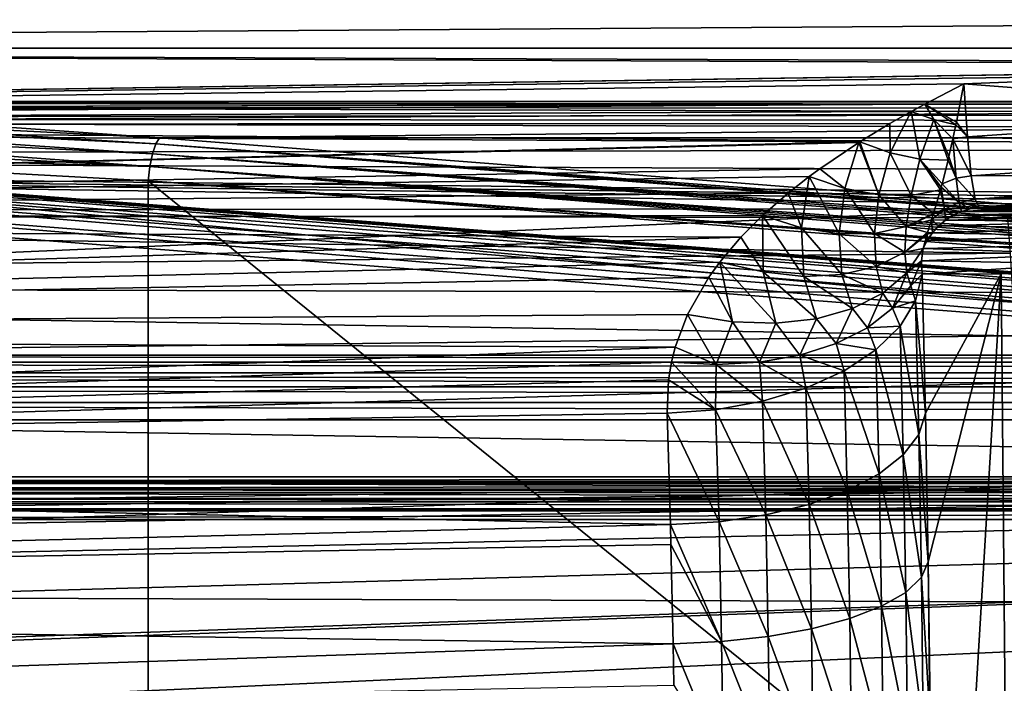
# Model space of a CAD drawing. Header units: millimetres. Extents: x -182 to 217, y -96 to 236.
# Tile 27 of 256: x -117 to -95, y 7 to 21. Entities that reach past the tile are written whole.
import ezdxf

# ---------------------------------------------------------------- set-up
doc = ezdxf.new("R2010")
doc.units = ezdxf.units.MM
doc.header["$LTSCALE"] = 52.148148
for name, color, linetype in [('1', 7, 'CONTINUOUS'), ('10', 7, 'CONTINUOUS'), ('14', 7, 'CONTINUOUS'), ('176', 7, 'CONTINUOUS'), ('177', 7, 'CONTINUOUS'), ('18', 7, 'CONTINUOUS'), ('2', 7, 'CONTINUOUS'), ('263', 7, 'CONTINUOUS'), ('264', 7, 'CONTINUOUS'), ('27', 7, 'CONTINUOUS'), ('285', 7, 'CONTINUOUS'), ('286', 7, 'CONTINUOUS'), ('294', 7, 'CONTINUOUS'), ('30', 7, 'CONTINUOUS'), ('301', 7, 'CONTINUOUS'), ('4', 7, 'CONTINUOUS'), ('47', 7, 'CONTINUOUS'), ('5', 7, 'CONTINUOUS'), ('50', 7, 'CONTINUOUS'), ('591', 7, 'CONTINUOUS'), ('592', 7, 'CONTINUOUS'), ('68', 7, 'CONTINUOUS')]:
    doc.layers.add(name, color=color, linetype=linetype)

msp = doc.modelspace()

# ---------------------------------------------------------------- linework, layer by layer
at = {"layer": '1', "color": 7, "linetype": 'CONTINUOUS', "true_color": 0xaaaaaa}
for points in [[(20, 13.821, -33.932), (-170, 13.821, -33.932), (20, 22.027, -6.618), (20, 13.821, -33.932)], [(20, 22.027, -6.618), (-170, 13.821, -33.932), (-170, 22.027, -6.618), (20, 22.027, -6.618)]]:
    msp.add_3dface(points, dxfattribs=at)
at = {"layer": '10', "color": 7, "linetype": 'CONTINUOUS', "true_color": 0xaaaaaa}
for points in [[(-95.202, 17.125, 21.755), (-89.748, 17.325, 102.735), (-90.876, 17.465, 21.14), (-95.202, 17.125, 21.755)], [(-95.202, 17.125, 21.755), (-93.363, 17.133, 64.08), (-89.748, 17.325, 102.735), (-95.202, 17.125, 21.755)]]:
    msp.add_3dface(points, dxfattribs=at)
at = {"layer": '14', "color": 7, "linetype": 'CONTINUOUS', "true_color": 0xaaaaaa}
for points in [[(-90.311, 20.081, 11.214), (-95.548, 19.881, 11.565), (-87.352, 19.249, 12.963), (-90.311, 20.081, 11.214)], [(-95.548, 19.881, 11.565), (-95.469, 18.694, 13.954), (-87.352, 19.249, 12.963), (-95.548, 19.881, 11.565)], [(-95.469, 18.694, 13.954), (-87.295, 18.387, 15.474), (-87.352, 19.249, 12.963), (-95.469, 18.694, 13.954)], [(-95.384, 17.828, 16.48), (-87.295, 18.387, 15.474), (-95.469, 18.694, 13.954), (-95.384, 17.828, 16.48)], [(-95.384, 17.828, 16.48), (-87.234, 17.863, 18.079), (-87.295, 18.387, 15.474), (-95.384, 17.828, 16.48)], [(-95.295, 17.302, 19.098), (-87.234, 17.863, 18.079), (-95.384, 17.828, 16.48), (-95.295, 17.302, 19.098)], [(-95.295, 17.302, 19.098), (-87.452, 17.673, 20.752), (-87.234, 17.863, 18.079), (-95.295, 17.302, 19.098)], [(-90.876, 17.465, 21.14), (-87.452, 17.673, 20.752), (-95.295, 17.302, 19.098), (-90.876, 17.465, 21.14)], [(-95.202, 17.125, 21.755), (-90.876, 17.465, 21.14), (-95.295, 17.302, 19.098), (-95.202, 17.125, 21.755)]]:
    msp.add_3dface(points, dxfattribs=at)
at = {"layer": '176', "color": 7, "linetype": 'CONTINUOUS', "true_color": 0xaaaaaa}
for points in [[(-113.666, 18.317, -6.108), (-73.598, 15.382, -16.32), (-113.592, 18.538, -5.889), (-113.666, 18.317, -6.108)], [(-113.592, 18.538, -5.889), (-73.5, 15.555, -15.995), (-113.509, 18.675, -5.611), (-113.592, 18.538, -5.889)], [(-73.57, 15.447, -16.23), (-73.5, 15.555, -15.995), (-113.592, 18.538, -5.889), (-73.57, 15.447, -16.23)], [(-73.598, 15.382, -16.32), (-73.57, 15.447, -16.23), (-113.592, 18.538, -5.889), (-73.598, 15.382, -16.32)], [(-113.725, 18.033, -6.247), (-73.666, 15.161, -16.517), (-113.666, 18.317, -6.108), (-113.725, 18.033, -6.247)], [(-73.666, 15.161, -16.517), (-73.635, 15.274, -16.432), (-113.666, 18.317, -6.108), (-73.666, 15.161, -16.517)], [(-73.635, 15.274, -16.432), (-73.598, 15.382, -16.32), (-113.666, 18.317, -6.108), (-73.635, 15.274, -16.432)], [(-113.761, 17.718, -6.291), (-73.727, 14.836, -16.652), (-113.725, 18.033, -6.247), (-113.761, 17.718, -6.291)], [(-73.727, 14.836, -16.652), (-73.708, 14.955, -16.618), (-113.725, 18.033, -6.247), (-73.727, 14.836, -16.652)], [(-73.708, 14.955, -16.618), (-73.688, 15.063, -16.572), (-113.725, 18.033, -6.247), (-73.708, 14.955, -16.618)], [(-73.688, 15.063, -16.572), (-73.666, 15.161, -16.517), (-113.725, 18.033, -6.247), (-73.688, 15.063, -16.572)], [(-113.761, 17.718, -6.291), (-73.751, 14.598, -16.675), (-73.735, 14.769, -16.664), (-113.761, 17.718, -6.291)], [(-113.761, 17.718, -6.291), (-73.735, 14.769, -16.664), (-73.727, 14.836, -16.652), (-113.761, 17.718, -6.291)]]:
    msp.add_3dface(points, dxfattribs=at)
at = {"layer": '177', "color": 7, "linetype": 'CONTINUOUS', "true_color": 0xaaaaaa}
for points in [[(-113.666, 18.317, -6.108), (-125.698, 19.135, -2.823), (-125.753, 18.919, -3.008), (-113.666, 18.317, -6.108)], [(-113.592, 18.538, -5.889), (-125.632, 19.287, -2.585), (-125.698, 19.135, -2.823), (-113.592, 18.538, -5.889)], [(-113.666, 18.317, -6.108), (-113.592, 18.538, -5.889), (-125.698, 19.135, -2.823), (-113.666, 18.317, -6.108)], [(-113.592, 18.538, -5.889), (-113.509, 18.675, -5.611), (-125.632, 19.287, -2.585), (-113.592, 18.538, -5.889)], [(-125.632, 19.287, -2.585), (-113.509, 18.675, -5.611), (-119.37, 19.084, -4.008), (-125.632, 19.287, -2.585)], [(-113.725, 18.033, -6.247), (-125.753, 18.919, -3.008), (-125.791, 18.656, -3.125), (-113.725, 18.033, -6.247)], [(-113.725, 18.033, -6.247), (-113.666, 18.317, -6.108), (-125.753, 18.919, -3.008), (-113.725, 18.033, -6.247)], [(-125.809, 18.369, -3.164), (-113.725, 18.033, -6.247), (-125.791, 18.656, -3.125), (-125.809, 18.369, -3.164)], [(-125.809, 18.369, -3.164), (-125.635, 18.364, -3.209), (-113.725, 18.033, -6.247), (-125.809, 18.369, -3.164)], [(-125.635, 18.364, -3.209), (-113.761, 17.718, -6.291), (-113.725, 18.033, -6.247), (-125.635, 18.364, -3.209)]]:
    msp.add_3dface(points, dxfattribs=at)
at = {"layer": '18', "color": 7, "linetype": 'CONTINUOUS', "true_color": 0xaaaaaa}
for points in [[(-96.405, 12.529, 25.572), (-96.481, 15.631, 23.821), (-96.626, 15.039, 22.916), (-96.405, 12.529, 25.572)], [(-96.973, 14.469, 22.052), (-96.552, 12.055, 24.602), (-96.626, 15.039, 22.916), (-96.973, 14.469, 22.052)], [(-96.552, 12.055, 24.602), (-96.405, 12.529, 25.572), (-96.626, 15.039, 22.916), (-96.552, 12.055, 24.602)], [(-97.512, 13.941, 21.263), (-96.901, 11.599, 23.676), (-96.973, 14.469, 22.052), (-97.512, 13.941, 21.263)], [(-96.901, 11.599, 23.676), (-96.552, 12.055, 24.602), (-96.973, 14.469, 22.052), (-96.901, 11.599, 23.676)], [(-98.221, 13.475, 20.577), (-97.44, 11.176, 22.829), (-97.512, 13.941, 21.263), (-98.221, 13.475, 20.577)], [(-97.44, 11.176, 22.829), (-96.901, 11.599, 23.676), (-97.512, 13.941, 21.263), (-97.44, 11.176, 22.829)], [(-99.075, 13.088, 20.019), (-98.15, 10.803, 22.091), (-98.221, 13.475, 20.577), (-99.075, 13.088, 20.019)], [(-98.15, 10.803, 22.091), (-97.44, 11.176, 22.829), (-98.221, 13.475, 20.577), (-98.15, 10.803, 22.091)], [(-100.044, 12.795, 19.609), (-99.003, 10.493, 21.49), (-99.075, 13.088, 20.019), (-100.044, 12.795, 19.609)], [(-99.003, 10.493, 21.49), (-98.15, 10.803, 22.091), (-99.075, 13.088, 20.019), (-99.003, 10.493, 21.49)], [(-101.09, 12.605, 19.363), (-99.97, 10.257, 21.046), (-100.044, 12.795, 19.609), (-101.09, 12.605, 19.363)], [(-99.97, 10.257, 21.046), (-99.003, 10.493, 21.49), (-100.044, 12.795, 19.609), (-99.97, 10.257, 21.046)], [(-102.176, 12.527, 19.289), (-101.015, 10.105, 20.777), (-101.09, 12.605, 19.363), (-102.176, 12.527, 19.289)], [(-101.015, 10.105, 20.777), (-99.97, 10.257, 21.046), (-101.09, 12.605, 19.363), (-101.015, 10.105, 20.777)], [(-102.176, 12.527, 19.289), (-102.1, 10.041, 20.693), (-101.015, 10.105, 20.777), (-102.176, 12.527, 19.289)], [(-96.346, 9.214, 26.932), (-96.405, 12.529, 25.572), (-96.552, 12.055, 24.602), (-96.346, 9.214, 26.932)], [(-96.901, 11.599, 23.676), (-96.494, 8.866, 25.912), (-96.552, 12.055, 24.602), (-96.901, 11.599, 23.676)], [(-96.494, 8.866, 25.912), (-96.346, 9.214, 26.932), (-96.552, 12.055, 24.602), (-96.494, 8.866, 25.912)], [(-97.44, 11.176, 22.829), (-96.845, 8.53, 24.938), (-96.901, 11.599, 23.676), (-97.44, 11.176, 22.829)], [(-96.845, 8.53, 24.938), (-96.494, 8.866, 25.912), (-96.901, 11.599, 23.676), (-96.845, 8.53, 24.938)], [(-98.15, 10.803, 22.091), (-97.385, 8.22, 24.046), (-97.44, 11.176, 22.829), (-98.15, 10.803, 22.091)], [(-97.385, 8.22, 24.046), (-96.845, 8.53, 24.938), (-97.44, 11.176, 22.829), (-97.385, 8.22, 24.046)], [(-99.003, 10.493, 21.49), (-98.094, 7.946, 23.268), (-98.15, 10.803, 22.091), (-99.003, 10.493, 21.49)], [(-98.094, 7.946, 23.268), (-97.385, 8.22, 24.046), (-98.15, 10.803, 22.091), (-98.094, 7.946, 23.268)], [(-99.97, 10.257, 21.046), (-98.947, 7.718, 22.632), (-99.003, 10.493, 21.49), (-99.97, 10.257, 21.046)], [(-98.947, 7.718, 22.632), (-98.094, 7.946, 23.268), (-99.003, 10.493, 21.49), (-98.947, 7.718, 22.632)], [(-101.015, 10.105, 20.777), (-99.914, 7.544, 22.163), (-99.97, 10.257, 21.046), (-101.015, 10.105, 20.777)], [(-99.914, 7.544, 22.163), (-98.947, 7.718, 22.632), (-99.97, 10.257, 21.046), (-99.914, 7.544, 22.163)], [(-102.1, 10.041, 20.693), (-100.957, 7.432, 21.876), (-101.015, 10.105, 20.777), (-102.1, 10.041, 20.693)], [(-102.1, 10.041, 20.693), (-102.088, 9.595, 20.903), (-100.957, 7.432, 21.876), (-102.1, 10.041, 20.693)], [(-100.957, 7.432, 21.876), (-99.914, 7.544, 22.163), (-101.015, 10.105, 20.777), (-100.957, 7.432, 21.876)], [(-102.088, 9.595, 20.903), (-102.04, 7.384, 21.783), (-100.957, 7.432, 21.876), (-102.088, 9.595, 20.903)], [(-96.305, 5.755, 27.869), (-96.346, 9.214, 26.932), (-96.494, 8.866, 25.912), (-96.305, 5.755, 27.869)], [(-96.845, 8.53, 24.938), (-96.454, 5.537, 26.814), (-96.494, 8.866, 25.912), (-96.845, 8.53, 24.938)], [(-96.454, 5.537, 26.814), (-96.305, 5.755, 27.869), (-96.494, 8.866, 25.912), (-96.454, 5.537, 26.814)], [(-97.385, 8.22, 24.046), (-96.806, 5.328, 25.807), (-96.845, 8.53, 24.938), (-97.385, 8.22, 24.046)], [(-96.806, 5.328, 25.807), (-96.454, 5.537, 26.814), (-96.845, 8.53, 24.938), (-96.806, 5.328, 25.807)], [(-98.094, 7.946, 23.268), (-97.346, 5.134, 24.884), (-97.385, 8.22, 24.046), (-98.094, 7.946, 23.268)], [(-97.346, 5.134, 24.884), (-96.806, 5.328, 25.807), (-97.385, 8.22, 24.046), (-97.346, 5.134, 24.884)], [(-98.947, 7.718, 22.632), (-98.056, 4.963, 24.078), (-98.094, 7.946, 23.268), (-98.947, 7.718, 22.632)], [(-98.056, 4.963, 24.078), (-97.346, 5.134, 24.884), (-98.094, 7.946, 23.268), (-98.056, 4.963, 24.078)], [(-99.914, 7.544, 22.163), (-98.909, 4.821, 23.419), (-98.947, 7.718, 22.632), (-99.914, 7.544, 22.163)], [(-98.909, 4.821, 23.419), (-98.056, 4.963, 24.078), (-98.947, 7.718, 22.632), (-98.909, 4.821, 23.419)], [(-100.957, 7.432, 21.876), (-99.874, 4.712, 22.932), (-99.914, 7.544, 22.163), (-100.957, 7.432, 21.876)], [(-99.874, 4.712, 22.932), (-98.909, 4.821, 23.419), (-99.914, 7.544, 22.163), (-99.874, 4.712, 22.932)], [(-102.04, 7.384, 21.783), (-100.917, 4.642, 22.633), (-100.957, 7.432, 21.876), (-102.04, 7.384, 21.783)], [(-102.04, 7.384, 21.783), (-102.024, 6.459, 22.074), (-100.917, 4.642, 22.633), (-102.04, 7.384, 21.783)], [(-100.917, 4.642, 22.633), (-99.874, 4.712, 22.932), (-100.957, 7.432, 21.876), (-100.917, 4.642, 22.633)]]:
    msp.add_3dface(points, dxfattribs=at)
at = {"layer": '2', "color": 7, "linetype": 'CONTINUOUS', "true_color": 0xaaaaaa}
for points in [[(20, 20.678, 10.07), (20, 21.944, 6.889), (-170, 20.678, 10.07), (20, 20.678, 10.07)], [(-170, 20.678, 10.07), (20, 21.944, 6.889), (-170, 21.944, 6.889), (-170, 20.678, 10.07)], [(20, 20.678, 10.07), (-170, 20.678, 10.07), (-75, 20.326, 10.764), (20, 20.678, 10.07)], [(-170, 20.678, 10.07), (-170, 18.954, 13.029), (-80.069, 20.299, 10.814), (-170, 20.678, 10.07)], [(-75, 20.326, 10.764), (-170, 20.678, 10.07), (-80.069, 20.299, 10.814), (-75, 20.326, 10.764)], [(-80.069, 20.299, 10.814), (-170, 18.954, 13.029), (-85.163, 20.219, 10.964), (-80.069, 20.299, 10.814)], [(-85.163, 20.219, 10.964), (-170, 18.954, 13.029), (-90.311, 20.081, 11.214), (-85.163, 20.219, 10.964)], [(-90.311, 20.081, 11.214), (-170, 18.954, 13.029), (-95.548, 19.881, 11.565), (-90.311, 20.081, 11.214)], [(-95.548, 19.881, 11.565), (-170, 18.954, 13.029), (-96.421, 19.429, 12.309), (-95.548, 19.881, 11.565)], [(-96.421, 19.429, 12.309), (-170, 18.954, 13.029), (-96.725, 19.263, 12.568), (-96.421, 19.429, 12.309)], [(-96.725, 19.263, 12.568), (-170, 18.954, 13.029), (-97.202, 18.992, 12.973), (-96.725, 19.263, 12.568)], [(-97.202, 18.992, 12.973), (-170, 18.954, 13.029), (-97.872, 18.585, 13.549), (-97.202, 18.992, 12.973)], [(-170, 18.954, 13.029), (-170, 16.81, 15.698), (-97.872, 18.585, 13.549), (-170, 18.954, 13.029)], [(-97.872, 18.585, 13.549), (-170, 16.81, 15.698), (-97.89, 18.574, 13.565), (-97.872, 18.585, 13.549)], [(-97.89, 18.574, 13.565), (-170, 16.81, 15.698), (-98.761, 17.986, 14.335), (-97.89, 18.574, 13.565)], [(-98.761, 17.986, 14.335), (-170, 16.81, 15.698), (-99.003, 17.808, 14.555), (-98.761, 17.986, 14.335)], [(-99.003, 17.808, 14.555), (-170, 16.81, 15.698), (-99.468, 17.443, 14.991), (-99.003, 17.808, 14.555)], [(-99.468, 17.443, 14.991), (-170, 16.81, 15.698), (-100.042, 16.94, 15.557), (-99.468, 17.443, 14.991)], [(-100.042, 16.94, 15.557), (-170, 16.81, 15.698), (-100.524, 16.455, 16.069), (-100.042, 16.94, 15.557)], [(-170, 16.81, 15.698), (-170, 14.293, 18.02), (-100.524, 16.455, 16.069), (-170, 16.81, 15.698)], [(-100.524, 16.455, 16.069), (-170, 14.293, 18.02), (-100.995, 15.899, 16.62), (-100.524, 16.455, 16.069)], [(-100.995, 15.899, 16.62), (-170, 14.293, 18.02), (-101.239, 15.563, 16.935), (-100.995, 15.899, 16.62)], [(-101.239, 15.563, 16.935), (-170, 14.293, 18.02), (-101.717, 14.732, 17.662), (-101.239, 15.563, 16.935)], [(-101.717, 14.732, 17.662), (-170, 14.293, 18.02), (-101.992, 14.004, 18.245), (-101.717, 14.732, 17.662)], [(-170, 14.293, 18.02), (-170, 11.459, 19.942), (-101.992, 14.004, 18.245), (-170, 14.293, 18.02)], [(-101.992, 14.004, 18.245), (-170, 11.459, 19.942), (-102.077, 13.667, 18.499), (-101.992, 14.004, 18.245)], [(-102.077, 13.667, 18.499), (-170, 11.459, 19.942), (-102.143, 13.274, 18.783), (-102.077, 13.667, 18.499)], [(-102.143, 13.274, 18.783), (-170, 11.459, 19.942), (-102.176, 12.527, 19.289), (-102.143, 13.274, 18.783)], [(-102.176, 12.527, 19.289), (-170, 11.459, 19.942), (-102.1, 10.041, 20.693), (-102.176, 12.527, 19.289)], [(-170, 11.459, 19.942), (-170, 8.371, 21.422), (-102.1, 10.041, 20.693), (-170, 11.459, 19.942)], [(-102.1, 10.041, 20.693), (-170, 8.371, 21.422), (-102.088, 9.595, 20.903), (-102.1, 10.041, 20.693)], [(-102.088, 9.595, 20.903), (-170, 8.371, 21.422), (-102.04, 7.384, 21.783), (-102.088, 9.595, 20.903)], [(-170, 8.371, 21.422), (-170, 5.098, 22.428), (-102.04, 7.384, 21.783), (-170, 8.371, 21.422)], [(-102.04, 7.384, 21.783), (-170, 5.098, 22.428), (-102.024, 6.459, 22.074), (-102.04, 7.384, 21.783)]]:
    msp.add_3dface(points, dxfattribs=at)
at = {"layer": '263', "color": 7, "linetype": 'CONTINUOUS', "true_color": 0xaaaaaa}
for points in [[(-95.469, 18.694, 13.954), (-95.548, 19.881, 11.565), (-95.714, 19.022, 13.163), (-95.469, 18.694, 13.954)], [(-95.792, 18.652, 13.943), (-95.469, 18.694, 13.954), (-95.727, 18.961, 13.288), (-95.792, 18.652, 13.943)], [(-95.727, 18.961, 13.288), (-95.469, 18.694, 13.954), (-95.714, 19.022, 13.163), (-95.727, 18.961, 13.288)], [(-95.384, 17.828, 16.48), (-95.469, 18.694, 13.954), (-95.792, 18.652, 13.943), (-95.384, 17.828, 16.48)], [(-95.881, 18.257, 14.851), (-95.719, 17.773, 16.48), (-95.792, 18.652, 13.943), (-95.881, 18.257, 14.851)], [(-95.719, 17.773, 16.48), (-95.384, 17.828, 16.48), (-95.792, 18.652, 13.943), (-95.719, 17.773, 16.48)], [(-95.901, 18.174, 15.056), (-95.719, 17.773, 16.48), (-95.881, 18.257, 14.851), (-95.901, 18.174, 15.056)], [(-96.032, 17.651, 16.449), (-95.719, 17.773, 16.48), (-95.901, 18.174, 15.056), (-96.032, 17.651, 16.449)], [(-95.295, 17.302, 19.098), (-95.384, 17.828, 16.48), (-95.719, 17.773, 16.48), (-95.295, 17.302, 19.098)], [(-96.054, 17.57, 16.686), (-95.652, 17.233, 19.105), (-96.032, 17.651, 16.449), (-96.054, 17.57, 16.686)], [(-96.032, 17.651, 16.449), (-95.652, 17.233, 19.105), (-95.719, 17.773, 16.48), (-96.032, 17.651, 16.449)], [(-95.652, 17.233, 19.105), (-95.295, 17.302, 19.098), (-95.719, 17.773, 16.48), (-95.652, 17.233, 19.105)], [(-96.223, 16.987, 18.594), (-95.983, 17.079, 19.099), (-96.068, 17.517, 16.841), (-96.223, 16.987, 18.594)], [(-96.068, 17.517, 16.841), (-95.983, 17.079, 19.099), (-96.054, 17.57, 16.686), (-96.068, 17.517, 16.841)], [(-95.983, 17.079, 19.099), (-95.652, 17.233, 19.105), (-96.054, 17.57, 16.686), (-95.983, 17.079, 19.099)], [(-95.652, 17.233, 19.105), (-95.983, 17.079, 19.099), (-95.599, 17.034, 21.773), (-95.652, 17.233, 19.105)], [(-95.202, 17.125, 21.755), (-95.295, 17.302, 19.098), (-95.652, 17.233, 19.105), (-95.202, 17.125, 21.755)], [(-95.202, 17.125, 21.755), (-95.652, 17.233, 19.105), (-95.404, 17.093, 21.764), (-95.202, 17.125, 21.755)], [(-95.404, 17.093, 21.764), (-95.652, 17.233, 19.105), (-95.599, 17.034, 21.773), (-95.404, 17.093, 21.764)], [(-95.983, 17.079, 19.099), (-96.267, 16.845, 19.123), (-95.957, 16.84, 21.788), (-95.983, 17.079, 19.099)], [(-96.267, 16.845, 19.123), (-95.983, 17.079, 19.099), (-96.23, 16.964, 18.677), (-96.267, 16.845, 19.123)], [(-96.23, 16.964, 18.677), (-95.983, 17.079, 19.099), (-96.223, 16.987, 18.594), (-96.23, 16.964, 18.677)], [(-95.599, 17.034, 21.773), (-95.983, 17.079, 19.099), (-95.785, 16.95, 21.781), (-95.599, 17.034, 21.773)], [(-95.785, 16.95, 21.781), (-95.983, 17.079, 19.099), (-95.957, 16.84, 21.788), (-95.785, 16.95, 21.781)], [(-96.267, 16.845, 19.123), (-96.357, 16.558, 20.274), (-96.25, 16.556, 21.801), (-96.267, 16.845, 19.123)], [(-95.957, 16.84, 21.788), (-96.267, 16.845, 19.123), (-96.113, 16.708, 21.795), (-95.957, 16.84, 21.788)], [(-96.113, 16.708, 21.795), (-96.267, 16.845, 19.123), (-96.25, 16.556, 21.801), (-96.113, 16.708, 21.795)], [(-96.366, 16.528, 20.402), (-96.455, 16.204, 21.81), (-96.364, 16.387, 21.806), (-96.366, 16.528, 20.402)], [(-96.357, 16.558, 20.274), (-96.366, 16.528, 20.402), (-96.25, 16.556, 21.801), (-96.357, 16.558, 20.274)], [(-96.25, 16.556, 21.801), (-96.366, 16.528, 20.402), (-96.364, 16.387, 21.806), (-96.25, 16.556, 21.801)]]:
    msp.add_3dface(points, dxfattribs=at)
at = {"layer": '264', "color": 7, "linetype": 'CONTINUOUS', "true_color": 0xaaaaaa}
for points in [[(-95.785, 16.95, 21.781), (-95.957, 16.84, 21.788), (-92.256, 16.934, 103.943), (-95.785, 16.95, 21.781)], [(-92.256, 16.934, 103.943), (-95.957, 16.84, 21.788), (-92.435, 16.807, 103.951), (-92.256, 16.934, 103.943)], [(-95.599, 17.034, 21.773), (-95.785, 16.95, 21.781), (-92.059, 17.033, 103.935), (-95.599, 17.034, 21.773)], [(-92.059, 17.033, 103.935), (-95.785, 16.95, 21.781), (-92.256, 16.934, 103.943), (-92.059, 17.033, 103.935)], [(-95.404, 17.093, 21.764), (-95.599, 17.034, 21.773), (-91.85, 17.103, 103.925), (-95.404, 17.093, 21.764)], [(-91.85, 17.103, 103.925), (-95.599, 17.034, 21.773), (-92.059, 17.033, 103.935), (-91.85, 17.103, 103.925)], [(-91.633, 17.141, 103.916), (-93.363, 17.133, 64.08), (-95.404, 17.093, 21.764), (-91.633, 17.141, 103.916)], [(-91.633, 17.141, 103.916), (-95.404, 17.093, 21.764), (-91.85, 17.103, 103.925), (-91.633, 17.141, 103.916)], [(-93.363, 17.133, 64.08), (-95.202, 17.125, 21.755), (-95.404, 17.093, 21.764), (-93.363, 17.133, 64.08)], [(-95.957, 16.84, 21.788), (-96.113, 16.708, 21.795), (-92.435, 16.807, 103.951), (-95.957, 16.84, 21.788)], [(-92.435, 16.807, 103.951), (-96.113, 16.708, 21.795), (-92.595, 16.655, 103.958), (-92.435, 16.807, 103.951)], [(-96.25, 16.556, 21.801), (-96.364, 16.387, 21.806), (-92.73, 16.481, 103.964), (-96.25, 16.556, 21.801)], [(-96.113, 16.708, 21.795), (-96.25, 16.556, 21.801), (-92.595, 16.655, 103.958), (-96.113, 16.708, 21.795)], [(-92.595, 16.655, 103.958), (-96.25, 16.556, 21.801), (-92.73, 16.481, 103.964), (-92.595, 16.655, 103.958)], [(-96.364, 16.387, 21.806), (-96.455, 16.204, 21.81), (-92.838, 16.289, 103.969), (-96.364, 16.387, 21.806)], [(-92.838, 16.289, 103.969), (-96.455, 16.204, 21.81), (-92.917, 16.083, 103.972), (-92.838, 16.289, 103.969)], [(-92.73, 16.481, 103.964), (-96.364, 16.387, 21.806), (-92.838, 16.289, 103.969), (-92.73, 16.481, 103.964)], [(-96.455, 16.204, 21.81), (-96.495, 15.929, 22.836), (-92.917, 16.083, 103.972), (-96.455, 16.204, 21.81)], [(-92.917, 16.083, 103.972), (-96.495, 15.929, 22.836), (-92.966, 15.868, 103.974), (-92.917, 16.083, 103.972)], [(-96.495, 15.929, 22.836), (-96.481, 15.631, 23.821), (-92.966, 15.868, 103.974), (-96.495, 15.929, 22.836)], [(-96.481, 15.631, 23.821), (-94.716, 15.639, 64.244), (-92.966, 15.868, 103.974), (-96.481, 15.631, 23.821)], [(-92.982, 15.648, 103.975), (-92.966, 15.868, 103.974), (-94.716, 15.639, 64.244), (-92.982, 15.648, 103.975)]]:
    msp.add_3dface(points, dxfattribs=at)
at = {"layer": '27', "color": 7, "linetype": 'CONTINUOUS', "true_color": 0xaaaaaa}
for points in [[(-137, 12.463, -26.288), (-52.5, 11.111, -30.788), (-133.412, 18.675, -5.611), (-137, 12.463, -26.288)], [(-133.412, 18.675, -5.611), (-52.5, 11.111, -30.788), (-73.258, 13.985, -21.224), (-133.412, 18.675, -5.611)], [(-137, 11.111, -30.788), (-52.5, 11.111, -30.788), (-137, 12.463, -26.288), (-137, 11.111, -30.788)]]:
    msp.add_3dface(points, dxfattribs=at)
at = {"layer": '285', "color": 7, "linetype": 'CONTINUOUS', "true_color": 0xaaaaaa}
for points in [[(-96.495, 15.929, 22.836), (-96.455, 16.204, 21.81), (-96.821, 15.659, 20.991), (-96.495, 15.929, 22.836)], [(-96.733, 15.373, 22.029), (-96.495, 15.929, 22.836), (-96.821, 15.659, 20.991), (-96.733, 15.373, 22.029)], [(-96.481, 15.631, 23.821), (-96.495, 15.929, 22.836), (-96.733, 15.373, 22.029), (-96.481, 15.631, 23.821)], [(-97.354, 15.207, 20.207), (-97.14, 14.87, 21.255), (-96.821, 15.659, 20.991), (-97.354, 15.207, 20.207)], [(-97.14, 14.87, 21.255), (-96.733, 15.373, 22.029), (-96.821, 15.659, 20.991), (-97.14, 14.87, 21.255)], [(-96.626, 15.039, 22.916), (-96.481, 15.631, 23.821), (-96.733, 15.373, 22.029), (-96.626, 15.039, 22.916)], [(-98.034, 14.862, 19.485), (-97.7, 14.436, 20.538), (-97.354, 15.207, 20.207), (-98.034, 14.862, 19.485)], [(-97.7, 14.436, 20.538), (-97.14, 14.87, 21.255), (-97.354, 15.207, 20.207), (-97.7, 14.436, 20.538)], [(-97.14, 14.87, 21.255), (-96.626, 15.039, 22.916), (-96.733, 15.373, 22.029), (-97.14, 14.87, 21.255)], [(-96.973, 14.469, 22.052), (-96.626, 15.039, 22.916), (-97.14, 14.87, 21.255), (-96.973, 14.469, 22.052)], [(-101.717, 14.732, 17.662), (-101.992, 14.004, 18.245), (-101.078, 13.615, 18.649), (-101.717, 14.732, 17.662)], [(-101.717, 14.732, 17.662), (-101.078, 13.615, 18.649), (-100.713, 14.571, 17.923), (-101.717, 14.732, 17.662)], [(-98.84, 14.637, 18.85), (-98.398, 14.083, 19.9), (-98.034, 14.862, 19.485), (-98.84, 14.637, 18.85)], [(-98.398, 14.083, 19.9), (-97.7, 14.436, 20.538), (-98.034, 14.862, 19.485), (-98.398, 14.083, 19.9)], [(-97.7, 14.436, 20.538), (-96.973, 14.469, 22.052), (-97.14, 14.87, 21.255), (-97.7, 14.436, 20.538)], [(-101.078, 13.615, 18.649), (-100.114, 13.666, 18.941), (-100.713, 14.571, 17.923), (-101.078, 13.615, 18.649)], [(-100.713, 14.571, 17.923), (-100.114, 13.666, 18.941), (-99.743, 14.538, 18.324), (-100.713, 14.571, 17.923)], [(-100.114, 13.666, 18.941), (-99.211, 13.824, 19.363), (-99.743, 14.538, 18.324), (-100.114, 13.666, 18.941)], [(-99.743, 14.538, 18.324), (-99.211, 13.824, 19.363), (-98.84, 14.637, 18.85), (-99.743, 14.538, 18.324)], [(-99.211, 13.824, 19.363), (-98.398, 14.083, 19.9), (-98.84, 14.637, 18.85), (-99.211, 13.824, 19.363)], [(-98.398, 14.083, 19.9), (-97.512, 13.941, 21.263), (-97.7, 14.436, 20.538), (-98.398, 14.083, 19.9)], [(-97.512, 13.941, 21.263), (-96.973, 14.469, 22.052), (-97.7, 14.436, 20.538), (-97.512, 13.941, 21.263)], [(-99.211, 13.824, 19.363), (-98.221, 13.475, 20.577), (-98.398, 14.083, 19.9), (-99.211, 13.824, 19.363)], [(-98.221, 13.475, 20.577), (-97.512, 13.941, 21.263), (-98.398, 14.083, 19.9), (-98.221, 13.475, 20.577)], [(-101.992, 14.004, 18.245), (-102.077, 13.667, 18.499), (-101.078, 13.615, 18.649), (-101.992, 14.004, 18.245)], [(-102.077, 13.667, 18.499), (-102.143, 13.274, 18.783), (-101.09, 12.605, 19.363), (-102.077, 13.667, 18.499)], [(-102.077, 13.667, 18.499), (-101.09, 12.605, 19.363), (-101.078, 13.615, 18.649), (-102.077, 13.667, 18.499)], [(-101.078, 13.615, 18.649), (-100.044, 12.795, 19.609), (-100.114, 13.666, 18.941), (-101.078, 13.615, 18.649)], [(-100.114, 13.666, 18.941), (-99.075, 13.088, 20.019), (-99.211, 13.824, 19.363), (-100.114, 13.666, 18.941)], [(-100.044, 12.795, 19.609), (-99.075, 13.088, 20.019), (-100.114, 13.666, 18.941), (-100.044, 12.795, 19.609)], [(-99.075, 13.088, 20.019), (-98.221, 13.475, 20.577), (-99.211, 13.824, 19.363), (-99.075, 13.088, 20.019)], [(-101.09, 12.605, 19.363), (-100.044, 12.795, 19.609), (-101.078, 13.615, 18.649), (-101.09, 12.605, 19.363)], [(-102.143, 13.274, 18.783), (-102.176, 12.527, 19.289), (-101.09, 12.605, 19.363), (-102.143, 13.274, 18.783)]]:
    msp.add_3dface(points, dxfattribs=at)
at = {"layer": '286', "color": 7, "linetype": 'CONTINUOUS', "true_color": 0xaaaaaa}
for points in [[(-95.548, 19.881, 11.565), (-96.421, 19.429, 12.309), (-95.714, 19.022, 13.163), (-95.548, 19.881, 11.565)], [(-96.421, 19.429, 12.309), (-96.725, 19.263, 12.568), (-96.218, 19.083, 12.908), (-96.421, 19.429, 12.309)], [(-96.421, 19.429, 12.309), (-95.727, 18.961, 13.288), (-95.714, 19.022, 13.163), (-96.421, 19.429, 12.309)], [(-95.727, 18.961, 13.288), (-96.421, 19.429, 12.309), (-96.218, 19.083, 12.908), (-95.727, 18.961, 13.288)], [(-96.725, 19.263, 12.568), (-97.202, 18.992, 12.973), (-97.195, 18.339, 13.994), (-96.725, 19.263, 12.568)], [(-96.725, 19.263, 12.568), (-97.195, 18.339, 13.994), (-96.533, 18.2, 14.503), (-96.725, 19.263, 12.568)], [(-96.725, 19.263, 12.568), (-96.533, 18.2, 14.503), (-96.218, 19.083, 12.908), (-96.725, 19.263, 12.568)], [(-97.202, 18.992, 12.973), (-97.872, 18.585, 13.549), (-97.195, 18.339, 13.994), (-97.202, 18.992, 12.973)], [(-96.533, 18.2, 14.503), (-95.901, 18.174, 15.056), (-96.218, 19.083, 12.908), (-96.533, 18.2, 14.503)], [(-95.901, 18.174, 15.056), (-95.881, 18.257, 14.851), (-96.218, 19.083, 12.908), (-95.901, 18.174, 15.056)], [(-95.881, 18.257, 14.851), (-95.792, 18.652, 13.943), (-96.218, 19.083, 12.908), (-95.881, 18.257, 14.851)], [(-95.792, 18.652, 13.943), (-95.727, 18.961, 13.288), (-96.218, 19.083, 12.908), (-95.792, 18.652, 13.943)], [(-97.89, 18.574, 13.565), (-98.761, 17.986, 14.335), (-98.205, 17.544, 15.004), (-97.89, 18.574, 13.565)], [(-97.89, 18.574, 13.565), (-98.205, 17.544, 15.004), (-97.443, 17.401, 15.552), (-97.89, 18.574, 13.565)], [(-97.872, 18.585, 13.549), (-97.89, 18.574, 13.565), (-97.443, 17.401, 15.552), (-97.872, 18.585, 13.549)], [(-97.872, 18.585, 13.549), (-97.443, 17.401, 15.552), (-97.195, 18.339, 13.994), (-97.872, 18.585, 13.549)], [(-97.443, 17.401, 15.552), (-96.724, 17.391, 16.171), (-97.195, 18.339, 13.994), (-97.443, 17.401, 15.552)], [(-97.195, 18.339, 13.994), (-96.724, 17.391, 16.171), (-96.533, 18.2, 14.503), (-97.195, 18.339, 13.994)], [(-96.724, 17.391, 16.171), (-96.068, 17.517, 16.841), (-96.533, 18.2, 14.503), (-96.724, 17.391, 16.171)], [(-96.068, 17.517, 16.841), (-96.054, 17.57, 16.686), (-96.533, 18.2, 14.503), (-96.068, 17.517, 16.841)], [(-96.054, 17.57, 16.686), (-96.032, 17.651, 16.449), (-96.533, 18.2, 14.503), (-96.054, 17.57, 16.686)], [(-96.032, 17.651, 16.449), (-95.901, 18.174, 15.056), (-96.533, 18.2, 14.503), (-96.032, 17.651, 16.449)], [(-98.761, 17.986, 14.335), (-99.003, 17.808, 14.555), (-98.205, 17.544, 15.004), (-98.761, 17.986, 14.335)], [(-99.003, 17.808, 14.555), (-99.468, 17.443, 14.991), (-99.172, 16.667, 15.987), (-99.003, 17.808, 14.555)], [(-99.003, 17.808, 14.555), (-99.172, 16.667, 15.987), (-98.331, 16.533, 16.523), (-99.003, 17.808, 14.555)], [(-99.003, 17.808, 14.555), (-98.331, 16.533, 16.523), (-98.205, 17.544, 15.004), (-99.003, 17.808, 14.555)], [(-99.468, 17.443, 14.991), (-100.042, 16.94, 15.557), (-99.172, 16.667, 15.987), (-99.468, 17.443, 14.991)], [(-98.331, 16.533, 16.523), (-97.543, 16.542, 17.15), (-98.205, 17.544, 15.004), (-98.331, 16.533, 16.523)], [(-98.205, 17.544, 15.004), (-97.543, 16.542, 17.15), (-97.443, 17.401, 15.552), (-98.205, 17.544, 15.004)], [(-97.543, 16.542, 17.15), (-96.833, 16.695, 17.847), (-97.443, 17.401, 15.552), (-97.543, 16.542, 17.15)], [(-97.443, 17.401, 15.552), (-96.833, 16.695, 17.847), (-96.724, 17.391, 16.171), (-97.443, 17.401, 15.552)], [(-96.833, 16.695, 17.847), (-96.223, 16.987, 18.594), (-96.724, 17.391, 16.171), (-96.833, 16.695, 17.847)], [(-96.223, 16.987, 18.594), (-96.068, 17.517, 16.841), (-96.724, 17.391, 16.171), (-96.223, 16.987, 18.594)], [(-100.042, 16.94, 15.557), (-100.524, 16.455, 16.069), (-100.029, 15.681, 16.962), (-100.042, 16.94, 15.557)], [(-100.042, 16.94, 15.557), (-100.029, 15.681, 16.962), (-99.118, 15.58, 17.448), (-100.042, 16.94, 15.557)], [(-100.042, 16.94, 15.557), (-99.118, 15.58, 17.448), (-99.172, 16.667, 15.987), (-100.042, 16.94, 15.557)], [(-96.23, 16.964, 18.677), (-96.223, 16.987, 18.594), (-96.833, 16.695, 17.847), (-96.23, 16.964, 18.677)], [(-96.267, 16.845, 19.123), (-96.23, 16.964, 18.677), (-96.833, 16.695, 17.847), (-96.267, 16.845, 19.123)], [(-96.357, 16.558, 20.274), (-96.267, 16.845, 19.123), (-96.833, 16.695, 17.847), (-96.357, 16.558, 20.274)], [(-99.118, 15.58, 17.448), (-98.269, 15.621, 18.043), (-99.172, 16.667, 15.987), (-99.118, 15.58, 17.448)], [(-99.172, 16.667, 15.987), (-98.269, 15.621, 18.043), (-98.331, 16.533, 16.523), (-99.172, 16.667, 15.987)], [(-98.331, 16.533, 16.523), (-97.509, 15.803, 18.726), (-97.543, 16.542, 17.15), (-98.331, 16.533, 16.523)], [(-98.269, 15.621, 18.043), (-97.509, 15.803, 18.726), (-98.331, 16.533, 16.523), (-98.269, 15.621, 18.043)], [(-97.543, 16.542, 17.15), (-96.865, 16.12, 19.475), (-96.833, 16.695, 17.847), (-97.543, 16.542, 17.15)], [(-97.509, 15.803, 18.726), (-96.865, 16.12, 19.475), (-97.543, 16.542, 17.15), (-97.509, 15.803, 18.726)], [(-96.865, 16.12, 19.475), (-96.357, 16.558, 20.274), (-96.833, 16.695, 17.847), (-96.865, 16.12, 19.475)], [(-96.366, 16.528, 20.402), (-96.357, 16.558, 20.274), (-96.865, 16.12, 19.475), (-96.366, 16.528, 20.402)], [(-96.455, 16.204, 21.81), (-96.366, 16.528, 20.402), (-96.865, 16.12, 19.475), (-96.455, 16.204, 21.81)], [(-100.524, 16.455, 16.069), (-100.995, 15.899, 16.62), (-100.029, 15.681, 16.962), (-100.524, 16.455, 16.069)], [(-97.509, 15.803, 18.726), (-96.821, 15.659, 20.991), (-96.865, 16.12, 19.475), (-97.509, 15.803, 18.726)], [(-96.821, 15.659, 20.991), (-96.455, 16.204, 21.81), (-96.865, 16.12, 19.475), (-96.821, 15.659, 20.991)], [(-100.995, 15.899, 16.62), (-101.239, 15.563, 16.935), (-100.713, 14.571, 17.923), (-100.995, 15.899, 16.62)], [(-100.995, 15.899, 16.62), (-100.713, 14.571, 17.923), (-99.743, 14.538, 18.324), (-100.995, 15.899, 16.62)], [(-100.995, 15.899, 16.62), (-99.743, 14.538, 18.324), (-100.029, 15.681, 16.962), (-100.995, 15.899, 16.62)], [(-99.743, 14.538, 18.324), (-98.84, 14.637, 18.85), (-100.029, 15.681, 16.962), (-99.743, 14.538, 18.324)], [(-100.029, 15.681, 16.962), (-98.84, 14.637, 18.85), (-99.118, 15.58, 17.448), (-100.029, 15.681, 16.962)], [(-99.118, 15.58, 17.448), (-98.034, 14.862, 19.485), (-98.269, 15.621, 18.043), (-99.118, 15.58, 17.448)], [(-98.269, 15.621, 18.043), (-97.354, 15.207, 20.207), (-97.509, 15.803, 18.726), (-98.269, 15.621, 18.043)], [(-98.034, 14.862, 19.485), (-97.354, 15.207, 20.207), (-98.269, 15.621, 18.043), (-98.034, 14.862, 19.485)], [(-97.354, 15.207, 20.207), (-96.821, 15.659, 20.991), (-97.509, 15.803, 18.726), (-97.354, 15.207, 20.207)], [(-101.239, 15.563, 16.935), (-101.717, 14.732, 17.662), (-100.713, 14.571, 17.923), (-101.239, 15.563, 16.935)], [(-98.84, 14.637, 18.85), (-98.034, 14.862, 19.485), (-99.118, 15.58, 17.448), (-98.84, 14.637, 18.85)]]:
    msp.add_3dface(points, dxfattribs=at)
at = {"layer": '294', "color": 7, "linetype": 'CONTINUOUS', "true_color": 0xaaaaaa}
for points in [[(-133.333, 18.714, -5.316), (-133.412, 18.675, -5.611), (-73.178, 14.024, -20.929), (-133.333, 18.714, -5.316)], [(-133.261, 18.659, -5.022), (-133.333, 18.714, -5.316), (-73.106, 13.968, -20.635), (-133.261, 18.659, -5.022)], [(-133.333, 18.714, -5.316), (-73.178, 14.024, -20.929), (-73.106, 13.968, -20.635), (-133.333, 18.714, -5.316)], [(-133.412, 18.675, -5.611), (-73.258, 13.985, -21.224), (-73.178, 14.024, -20.929), (-133.412, 18.675, -5.611)], [(-133.203, 18.515, -4.757), (-133.261, 18.659, -5.022), (-73.049, 13.824, -20.37), (-133.203, 18.515, -4.757)], [(-133.261, 18.659, -5.022), (-73.106, 13.968, -20.635), (-73.049, 13.824, -20.37), (-133.261, 18.659, -5.022)], [(-133.165, 18.295, -4.545), (-133.203, 18.515, -4.757), (-73.011, 13.604, -20.158), (-133.165, 18.295, -4.545)], [(-133.203, 18.515, -4.757), (-73.049, 13.824, -20.37), (-73.011, 13.604, -20.158), (-133.203, 18.515, -4.757)], [(-133.151, 18.021, -4.407), (-133.165, 18.295, -4.545), (-72.996, 13.33, -20.019), (-133.151, 18.021, -4.407)], [(-133.165, 18.295, -4.545), (-73.011, 13.604, -20.158), (-72.996, 13.33, -20.019), (-133.165, 18.295, -4.545)], [(-73.007, 13.027, -19.968), (-133.161, 17.718, -4.355), (-133.151, 18.021, -4.407), (-73.007, 13.027, -19.968)], [(-73.007, 13.027, -19.968), (-133.151, 18.021, -4.407), (-72.996, 13.33, -20.019), (-73.007, 13.027, -19.968)]]:
    msp.add_3dface(points, dxfattribs=at)
at = {"layer": '30', "color": 7, "linetype": 'CONTINUOUS', "true_color": 0xaaaaaa}
for points in [[(-137, 10.153, -31.5), (-137, -10.153, -31.5), (-52.5, -10.153, -31.5), (-137, 10.153, -31.5)], [(-52.5, 10.153, -31.5), (-137, 10.153, -31.5), (-52.5, -10.153, -31.5), (-52.5, 10.153, -31.5)]]:
    msp.add_3dface(points, dxfattribs=at)
at = {"layer": '301', "color": 7, "linetype": 'CONTINUOUS', "true_color": 0xaaaaaa}
for points in [[(-52.5, 11.111, -30.788), (-137, 11.111, -30.788), (-137, 11.002, -31.029), (-52.5, 11.111, -30.788)], [(-52.5, 11.111, -30.788), (-137, 11.002, -31.029), (-52.5, 11.002, -31.029), (-52.5, 11.111, -30.788)], [(-137, 11.002, -31.029), (-137, 10.96, -31.09), (-52.5, 11.002, -31.029), (-137, 11.002, -31.029)], [(-52.5, 11.002, -31.029), (-137, 10.96, -31.09), (-52.5, 10.96, -31.09), (-52.5, 11.002, -31.029)], [(-137, 10.96, -31.09), (-137, 10.83, -31.237), (-52.5, 10.96, -31.09), (-137, 10.96, -31.09)], [(-52.5, 10.96, -31.09), (-137, 10.83, -31.237), (-52.5, 10.83, -31.236), (-52.5, 10.96, -31.09)], [(-137, 10.83, -31.237), (-137, 10.757, -31.297), (-52.5, 10.758, -31.297), (-137, 10.83, -31.237)], [(-52.5, 10.83, -31.236), (-137, 10.83, -31.237), (-52.5, 10.758, -31.297), (-52.5, 10.83, -31.236)], [(-52.5, 10.758, -31.297), (-137, 10.757, -31.297), (-52.5, 10.624, -31.382), (-52.5, 10.758, -31.297)], [(-137, 10.757, -31.297), (-137, 10.623, -31.383), (-52.5, 10.624, -31.382), (-137, 10.757, -31.297)], [(-52.5, 10.624, -31.382), (-137, 10.623, -31.383), (-52.5, 10.551, -31.418), (-52.5, 10.624, -31.382)], [(-137, 10.623, -31.383), (-137, 10.551, -31.418), (-52.5, 10.551, -31.418), (-137, 10.623, -31.383)], [(-137, 10.551, -31.418), (-137, 10.397, -31.47), (-52.5, 10.397, -31.47), (-137, 10.551, -31.418)], [(-52.5, 10.551, -31.418), (-137, 10.551, -31.418), (-52.5, 10.397, -31.47), (-52.5, 10.551, -31.418)], [(-137, 10.397, -31.47), (-137, 10.348, -31.481), (-52.5, 10.348, -31.481), (-137, 10.397, -31.47)], [(-52.5, 10.397, -31.47), (-137, 10.397, -31.47), (-52.5, 10.348, -31.481), (-52.5, 10.397, -31.47)], [(-137, 10.153, -31.5), (-52.5, 10.153, -31.5), (-52.5, 10.348, -31.481), (-137, 10.153, -31.5)], [(-137, 10.348, -31.481), (-137, 10.153, -31.5), (-52.5, 10.348, -31.481), (-137, 10.348, -31.481)]]:
    msp.add_3dface(points, dxfattribs=at)
at = {"layer": '4', "color": 7, "linetype": 'CONTINUOUS', "true_color": 0xaaaaaa}
for points in [[(-170, 12.384, -35), (20, 12.384, -35), (-150, 10.187, -35), (-170, 12.384, -35)], [(-150, 10.187, -35), (20, 12.384, -35), (-148.231, 10.033, -35), (-150, 10.187, -35)], [(-148.231, 10.033, -35), (20, 12.384, -35), (-146.516, 9.573, -35), (-148.231, 10.033, -35)], [(-146.516, 9.573, -35), (20, 12.384, -35), (-144.906, 8.823, -35), (-146.516, 9.573, -35)], [(-144.906, 8.823, -35), (20, 12.384, -35), (-143.452, 7.804, -35), (-144.906, 8.823, -35)], [(-143.452, 7.804, -35), (20, 12.384, -35), (-142.196, 6.548, -35), (-143.452, 7.804, -35)], [(-142.196, 6.548, -35), (20, 12.384, -35), (-141.177, 5.094, -35), (-142.196, 6.548, -35)], [(-141.177, 5.094, -35), (20, 12.384, -35), (-140.427, 3.484, -35), (-141.177, 5.094, -35)], [(-140.427, 3.484, -35), (20, 12.384, -35), (-139.967, 1.769, -35), (-140.427, 3.484, -35)], [(-139.967, 1.769, -35), (20, 12.384, -35), (-139.812, 0, -35), (-139.967, 1.769, -35)], [(-139.812, 0, -35), (20, 12.384, -35), (-1.769, 10.033, -35), (-139.812, 0, -35)], [(-3.484, 9.573, -35), (-139.812, 0, -35), (-1.769, 10.033, -35), (-3.484, 9.573, -35)], [(-5.094, 8.823, -35), (-139.812, 0, -35), (-3.484, 9.573, -35), (-5.094, 8.823, -35)], [(-6.548, 7.804, -35), (-139.812, 0, -35), (-5.094, 8.823, -35), (-6.548, 7.804, -35)], [(-7.804, 6.548, -35), (-139.812, 0, -35), (-6.548, 7.804, -35), (-7.804, 6.548, -35)], [(-8.823, 5.094, -35), (-139.812, 0, -35), (-7.804, 6.548, -35), (-8.823, 5.094, -35)]]:
    msp.add_3dface(points, dxfattribs=at)
at = {"layer": '47', "color": 7, "linetype": 'CONTINUOUS', "true_color": 0xaaaaaa}
for points in [[(-133.161, 17.718, -4.355), (-73.007, 13.027, -19.968), (-133.161, -17.718, -4.355), (-133.161, 17.718, -4.355)], [(-73.007, 13.027, -19.968), (-73.007, -13.027, -19.968), (-133.161, -17.718, -4.355), (-73.007, 13.027, -19.968)]]:
    msp.add_3dface(points, dxfattribs=at)
at = {"layer": '5', "color": 7, "linetype": 'CONTINUOUS', "true_color": 0xaaaaaa}
for points in [[(-96.481, 15.631, 23.821), (-96.405, 12.529, 25.572), (-94.716, 15.639, 64.244), (-96.481, 15.631, 23.821)], [(-96.405, 12.529, 25.572), (-96.346, 9.214, 26.932), (-94.716, 15.639, 64.244), (-96.405, 12.529, 25.572)], [(-94.716, 15.639, 64.244), (-96.346, 9.214, 26.932), (-96.11, -7.666, 32.331), (-94.716, 15.639, 64.244)], [(-94.515, -6.415, 68.865), (-94.716, 15.639, 64.244), (-96.11, -7.666, 32.331), (-94.515, -6.415, 68.865)], [(-92.982, 15.648, 103.975), (-94.716, 15.639, 64.244), (-94.515, -6.415, 68.865), (-92.982, 15.648, 103.975)], [(-96.346, 9.214, 26.932), (-96.305, 5.755, 27.869), (-96.11, -7.666, 32.331), (-96.346, 9.214, 26.932)]]:
    msp.add_3dface(points, dxfattribs=at)
at = {"layer": '50', "color": 7, "linetype": 'CONTINUOUS', "true_color": 0xaaaaaa}
for points in [[(-113.761, -17.718, -6.291), (-113.761, 17.718, -6.291), (-125.635, 18.364, -3.209), (-113.761, -17.718, -6.291)], [(-125.633, -18.364, -3.21), (-113.761, -17.718, -6.291), (-125.635, 18.364, -3.209), (-125.633, -18.364, -3.21)], [(-73.751, 14.598, -16.675), (-113.761, 17.718, -6.291), (-73.751, -14.598, -16.675), (-73.751, 14.598, -16.675)], [(-73.751, -14.598, -16.675), (-113.761, 17.718, -6.291), (-113.761, -17.718, -6.291), (-73.751, -14.598, -16.675)]]:
    msp.add_3dface(points, dxfattribs=at)
at = {"layer": '591', "color": 7, "linetype": 'CONTINUOUS', "true_color": 0xaaaaaa}
msp.add_3dface([(-73.5, 15.555, -15.995), (-73.5, 18.675, -5.611), (-113.509, 18.675, -5.611), (-73.5, 15.555, -15.995)], dxfattribs=at)
at = {"layer": '592', "color": 7, "linetype": 'CONTINUOUS', "true_color": 0xaaaaaa}
for points in [[(-73.5, 19.407, 1.902), (-73.5, 19.2, 3.407), (-166, 19.471, 1.054), (-73.5, 19.407, 1.902)], [(-138.128, 19.471, 1.054), (-73.5, 19.407, 1.902), (-166, 19.471, 1.054), (-138.128, 19.471, 1.054)], [(-166, 19.471, 1.054), (-73.5, 19.2, 3.407), (-166, 19.089, 3.984), (-166, 19.471, 1.054)], [(-73.5, 19.407, 1.902), (-138.128, 19.471, 1.054), (-137.874, 19.472, 1.037), (-73.5, 19.407, 1.902)], [(-137.625, 19.475, 0.986), (-73.5, 19.407, 1.902), (-137.874, 19.472, 1.037), (-137.625, 19.475, 0.986)], [(-73.5, 19.496, 0.386), (-73.5, 19.407, 1.902), (-137.625, 19.475, 0.986), (-73.5, 19.496, 0.386)], [(-73.5, 19.496, 0.386), (-137.625, 19.475, 0.986), (-131.579, 19.489, -0.668), (-73.5, 19.496, 0.386)], [(-73.5, 19.467, -1.133), (-73.5, 19.496, 0.386), (-131.579, 19.489, -0.668), (-73.5, 19.467, -1.133)], [(-73.5, 19.467, -1.133), (-131.579, 19.489, -0.668), (-125.558, 19.362, -2.315), (-73.5, 19.467, -1.133)], [(-73.5, 19.467, -1.133), (-125.558, 19.362, -2.315), (-125.385, 19.356, -2.362), (-73.5, 19.467, -1.133)], [(-73.5, 19.32, -2.645), (-73.5, 19.467, -1.133), (-125.385, 19.356, -2.362), (-73.5, 19.32, -2.645)], [(-73.5, 19.32, -2.645), (-125.385, 19.356, -2.362), (-119.37, 19.084, -4.008), (-73.5, 19.32, -2.645)], [(-73.5, 19.2, 3.407), (-73.5, 18.877, 4.891), (-166, 19.089, 3.984), (-73.5, 19.2, 3.407)], [(-73.5, 19.055, -4.14), (-73.5, 19.32, -2.645), (-119.37, 19.084, -4.008), (-73.5, 19.055, -4.14)], [(-73.5, 18.877, 4.891), (-73.5, 18.439, 6.345), (-166, 19.089, 3.984), (-73.5, 18.877, 4.891)], [(-73.5, 18.439, 6.345), (-166, 18.268, 6.822), (-166, 19.089, 3.984), (-73.5, 18.439, 6.345)], [(-113.509, 18.675, -5.611), (-73.5, 19.055, -4.14), (-119.37, 19.084, -4.008), (-113.509, 18.675, -5.611)], [(-73.5, 18.675, -5.611), (-73.5, 19.055, -4.14), (-113.509, 18.675, -5.611), (-73.5, 18.675, -5.611)], [(-73.5, 18.439, 6.345), (-73.5, 17.889, 7.761), (-166, 18.268, 6.822), (-73.5, 18.439, 6.345)], [(-83.934, 17.163, 9.257), (-87.484, 17.095, 9.381), (-166, 18.268, 6.822), (-83.934, 17.163, 9.257)], [(-87.484, 17.095, 9.381), (-166, 17.027, 9.504), (-166, 18.268, 6.822), (-87.484, 17.095, 9.381)], [(-80.405, 17.207, 9.174), (-83.934, 17.163, 9.257), (-166, 18.268, 6.822), (-80.405, 17.207, 9.174)], [(-73.5, 17.231, 9.13), (-80.405, 17.207, 9.174), (-166, 18.268, 6.822), (-73.5, 17.231, 9.13)], [(-73.5, 17.889, 7.761), (-73.5, 17.231, 9.13), (-166, 18.268, 6.822), (-73.5, 17.889, 7.761)], [(-87.484, 17.095, 9.381), (-94.572, 16.891, 9.744), (-166, 17.027, 9.504), (-87.484, 17.095, 9.381)], [(-166, 17.027, 9.504), (-94.572, 16.891, 9.744), (-94.514, 16.104, 10.996), (-166, 17.027, 9.504)], [(-166, 15.396, 11.968), (-166, 17.027, 9.504), (-94.514, 16.104, 10.996), (-166, 15.396, 11.968)], [(-166, 15.396, 11.968), (-94.514, 16.104, 10.996), (-94.46, 15.225, 12.185), (-166, 15.396, 11.968)], [(-166, 13.411, 14.156), (-166, 15.396, 11.968), (-94.408, 14.257, 13.303), (-166, 13.411, 14.156)], [(-166, 15.396, 11.968), (-94.46, 15.225, 12.185), (-94.408, 14.257, 13.303), (-166, 15.396, 11.968)], [(-166, 13.411, 14.156), (-94.408, 14.257, 13.303), (-94.361, 13.208, 14.346), (-166, 13.411, 14.156)], [(-166, 11.118, 16.02), (-166, 13.411, 14.156), (-94.361, 13.208, 14.346), (-166, 11.118, 16.02)], [(-166, 11.118, 16.02), (-94.361, 13.208, 14.346), (-94.277, 10.889, 16.176), (-166, 11.118, 16.02)], [(-166, 8.57, 17.516), (-166, 11.118, 16.02), (-94.277, 10.889, 16.176), (-166, 8.57, 17.516)], [(-166, 8.57, 17.516), (-94.277, 10.889, 16.176), (-94.21, 8.321, 17.636), (-166, 8.57, 17.516)], [(-166, 5.825, 18.61), (-166, 8.57, 17.516), (-94.21, 8.321, 17.636), (-166, 5.825, 18.61)], [(-166, 5.825, 18.61), (-94.21, 8.321, 17.636), (-94.161, 5.561, 18.69), (-166, 5.825, 18.61)]]:
    msp.add_3dface(points, dxfattribs=at)
at = {"layer": '68', "color": 7, "linetype": 'CONTINUOUS', "true_color": 0xaaaaaa}
for points in [[(-170, 13.821, -33.932), (20, 13.821, -33.932), (20, 13.665, -34.281), (-170, 13.821, -33.932)], [(-170, 13.665, -34.281), (-170, 13.821, -33.932), (20, 13.665, -34.281), (-170, 13.665, -34.281)], [(-170, 13.426, -34.58), (-170, 13.665, -34.281), (20, 13.426, -34.58), (-170, 13.426, -34.58)], [(20, 13.426, -34.58), (-170, 13.665, -34.281), (20, 13.665, -34.281), (20, 13.426, -34.58)], [(-170, 13.119, -34.808), (-170, 13.426, -34.58), (20, 13.119, -34.808), (-170, 13.119, -34.808)], [(20, 13.119, -34.808), (-170, 13.426, -34.58), (20, 13.426, -34.58), (20, 13.119, -34.808)], [(-170, 12.764, -34.951), (-170, 13.119, -34.808), (20, 12.764, -34.951), (-170, 12.764, -34.951)], [(20, 12.764, -34.951), (-170, 13.119, -34.808), (20, 13.119, -34.808), (20, 12.764, -34.951)], [(20, 12.384, -35), (-170, 12.384, -35), (-170, 12.764, -34.951), (20, 12.384, -35)], [(20, 12.384, -35), (-170, 12.764, -34.951), (20, 12.764, -34.951), (20, 12.384, -35)]]:
    msp.add_3dface(points, dxfattribs=at)

doc.saveas('drawing.dxf')
